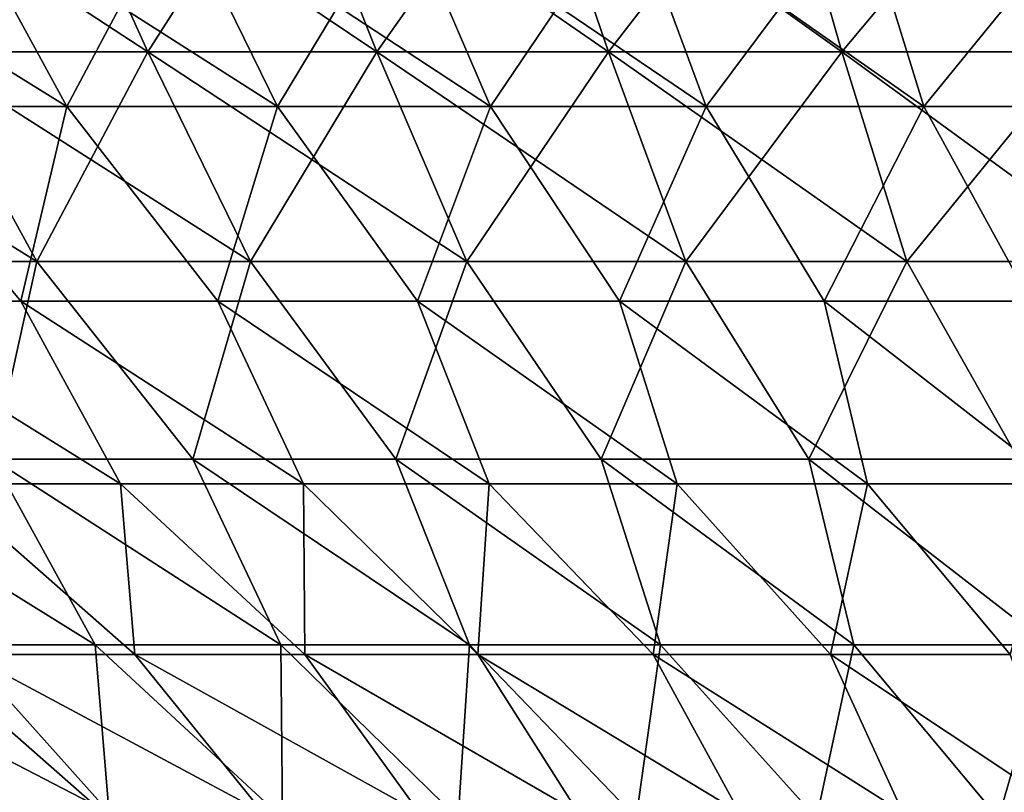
# Model space of a CAD drawing. Header units: millimetres. Extents: x -125 to 125, y 3898 to 4025.
# Tile 73 of 256: x -23 to -12, y 3912 to 3921. Entities that reach past the tile are written whole.
import ezdxf

# ---------------------------------------------------------------- set-up
doc = ezdxf.new("R2010")
doc.units = ezdxf.units.MM
doc.header["$LTSCALE"] = 2.2935
for name, color, linetype in [('2', 7, 'CONTINUOUS'), ('3', 7, 'CONTINUOUS'), ('4', 7, 'CONTINUOUS'), ('5', 7, 'CONTINUOUS')]:
    doc.layers.add(name, color=color, linetype=linetype)

msp = doc.modelspace()

# ---------------------------------------------------------------- linework, layer by layer
at = {"layer": '2', "color": 36, "linetype": 'Continuous', "true_color": 0x833d1e}
for points in [[(-23.742, 3920.502, 64.355), (-21.197, 3920.502, 65.237), (-25.005, 3922.992, 67.78), (-23.742, 3920.502, 64.355)], [(-25.005, 3922.992, 67.78), (-21.197, 3920.502, 65.237), (-22.325, 3922.992, 68.709), (-25.005, 3922.992, 67.78)], [(-21.197, 3920.502, 65.237), (-18.619, 3920.502, 66.019), (-22.325, 3922.992, 68.709), (-21.197, 3920.502, 65.237)], [(-22.325, 3922.992, 68.709), (-18.619, 3920.502, 66.019), (-19.61, 3922.992, 69.533), (-22.325, 3922.992, 68.709)], [(-18.619, 3920.502, 66.019), (-16.013, 3920.502, 66.699), (-19.61, 3922.992, 69.533), (-18.619, 3920.502, 66.019)], [(-19.61, 3922.992, 69.533), (-16.013, 3920.502, 66.699), (-16.865, 3922.992, 70.249), (-19.61, 3922.992, 69.533)], [(-16.013, 3920.502, 66.699), (-13.382, 3920.502, 67.276), (-16.865, 3922.992, 70.249), (-16.013, 3920.502, 66.699)], [(-16.865, 3922.992, 70.249), (-13.382, 3920.502, 67.276), (-14.094, 3922.992, 70.857), (-16.865, 3922.992, 70.249)], [(-13.382, 3920.502, 67.276), (-10.731, 3920.502, 67.75), (-14.094, 3922.992, 70.857), (-13.382, 3920.502, 67.276)], [(-14.094, 3922.992, 70.857), (-10.731, 3920.502, 67.75), (-11.302, 3922.992, 71.356), (-14.094, 3922.992, 70.857)], [(-24.82, 3918.143, 59.921), (-22.448, 3918.143, 60.849), (-26.25, 3920.502, 63.373), (-24.82, 3918.143, 59.921)], [(-26.25, 3920.502, 63.373), (-22.448, 3918.143, 60.849), (-23.742, 3920.502, 64.355), (-26.25, 3920.502, 63.373)], [(-22.448, 3918.143, 60.849), (-20.042, 3918.143, 61.683), (-23.742, 3920.502, 64.355), (-22.448, 3918.143, 60.849)], [(-23.742, 3920.502, 64.355), (-20.042, 3918.143, 61.683), (-21.197, 3920.502, 65.237), (-23.742, 3920.502, 64.355)], [(-20.042, 3918.143, 61.683), (-17.605, 3918.143, 62.423), (-21.197, 3920.502, 65.237), (-20.042, 3918.143, 61.683)], [(-21.197, 3920.502, 65.237), (-17.605, 3918.143, 62.423), (-18.619, 3920.502, 66.019), (-21.197, 3920.502, 65.237)], [(-17.605, 3918.143, 62.423), (-15.141, 3918.143, 63.066), (-18.619, 3920.502, 66.019), (-17.605, 3918.143, 62.423)], [(-18.619, 3920.502, 66.019), (-15.141, 3918.143, 63.066), (-16.013, 3920.502, 66.699), (-18.619, 3920.502, 66.019)], [(-15.141, 3918.143, 63.066), (-12.653, 3918.143, 63.611), (-16.013, 3920.502, 66.699), (-15.141, 3918.143, 63.066)], [(-16.013, 3920.502, 66.699), (-12.653, 3918.143, 63.611), (-13.382, 3920.502, 67.276), (-16.013, 3920.502, 66.699)], [(-12.653, 3918.143, 63.611), (-10.146, 3918.143, 64.059), (-13.382, 3920.502, 67.276), (-12.653, 3918.143, 63.611)], [(-13.382, 3920.502, 67.276), (-10.146, 3918.143, 64.059), (-10.731, 3920.502, 67.75), (-13.382, 3920.502, 67.276)], [(-24.82, 3918.143, 59.921), (-22.944, 3915.917, 56.564), (-22.448, 3918.143, 60.849), (-24.82, 3918.143, 59.921)], [(-22.944, 3915.917, 56.564), (-20.691, 3915.917, 57.426), (-22.448, 3918.143, 60.849), (-22.944, 3915.917, 56.564)], [(-22.448, 3918.143, 60.849), (-20.691, 3915.917, 57.426), (-20.042, 3918.143, 61.683), (-22.448, 3918.143, 60.849)], [(-20.691, 3915.917, 57.426), (-18.407, 3915.917, 58.199), (-20.042, 3918.143, 61.683), (-20.691, 3915.917, 57.426)], [(-20.042, 3918.143, 61.683), (-18.407, 3915.917, 58.199), (-17.605, 3918.143, 62.423), (-20.042, 3918.143, 61.683)], [(-18.407, 3915.917, 58.199), (-16.093, 3915.917, 58.88), (-17.605, 3918.143, 62.423), (-18.407, 3915.917, 58.199)], [(-17.605, 3918.143, 62.423), (-16.093, 3915.917, 58.88), (-15.141, 3918.143, 63.066), (-17.605, 3918.143, 62.423)], [(-16.093, 3915.917, 58.88), (-13.755, 3915.917, 59.47), (-15.141, 3918.143, 63.066), (-16.093, 3915.917, 58.88)], [(-15.141, 3918.143, 63.066), (-13.755, 3915.917, 59.47), (-12.653, 3918.143, 63.611), (-15.141, 3918.143, 63.066)], [(-13.755, 3915.917, 59.47), (-11.394, 3915.917, 59.967), (-12.653, 3918.143, 63.611), (-13.755, 3915.917, 59.47)], [(-12.653, 3918.143, 63.611), (-11.394, 3915.917, 59.967), (-10.146, 3918.143, 64.059), (-12.653, 3918.143, 63.611)], [(-23.853, 3913.827, 51.93), (-21.793, 3913.827, 52.827), (-25.16, 3915.917, 55.613), (-23.853, 3913.827, 51.93)], [(-25.16, 3915.917, 55.613), (-21.793, 3913.827, 52.827), (-22.944, 3915.917, 56.564), (-25.16, 3915.917, 55.613)], [(-21.793, 3913.827, 52.827), (-19.7, 3913.827, 53.643), (-22.944, 3915.917, 56.564), (-21.793, 3913.827, 52.827)], [(-22.944, 3915.917, 56.564), (-19.7, 3913.827, 53.643), (-20.691, 3915.917, 57.426), (-22.944, 3915.917, 56.564)], [(-19.7, 3913.827, 53.643), (-17.576, 3913.827, 54.376), (-20.691, 3915.917, 57.426), (-19.7, 3913.827, 53.643)], [(-20.691, 3915.917, 57.426), (-17.576, 3913.827, 54.376), (-18.407, 3915.917, 58.199), (-20.691, 3915.917, 57.426)], [(-17.576, 3913.827, 54.376), (-15.425, 3913.827, 55.025), (-18.407, 3915.917, 58.199), (-17.576, 3913.827, 54.376)], [(-18.407, 3915.917, 58.199), (-15.425, 3913.827, 55.025), (-16.093, 3915.917, 58.88), (-18.407, 3915.917, 58.199)], [(-15.425, 3913.827, 55.025), (-13.25, 3913.827, 55.588), (-16.093, 3915.917, 58.88), (-15.425, 3913.827, 55.025)], [(-16.093, 3915.917, 58.88), (-13.25, 3913.827, 55.588), (-13.755, 3915.917, 59.47), (-16.093, 3915.917, 58.88)], [(-13.25, 3913.827, 55.588), (-11.055, 3913.827, 56.066), (-13.755, 3915.917, 59.47), (-13.25, 3913.827, 55.588)], [(-13.755, 3915.917, 59.47), (-11.055, 3913.827, 56.066), (-11.394, 3915.917, 59.967), (-13.755, 3915.917, 59.47)], [(-21.793, 3913.827, 52.827), (-23.853, 3913.827, 51.93), (-21.63, 3911.877, 48.583), (-21.793, 3913.827, 52.827)], [(-21.63, 3911.877, 48.583), (-23.853, 3913.827, 51.93), (-23.542, 3911.877, 47.686), (-21.63, 3911.877, 48.583)], [(-19.7, 3913.827, 53.643), (-21.793, 3913.827, 52.827), (-19.683, 3911.877, 49.404), (-19.7, 3913.827, 53.643)], [(-19.683, 3911.877, 49.404), (-21.793, 3913.827, 52.827), (-21.63, 3911.877, 48.583), (-19.683, 3911.877, 49.404)], [(-17.576, 3913.827, 54.376), (-19.7, 3913.827, 53.643), (-17.706, 3911.877, 50.146), (-17.576, 3913.827, 54.376)], [(-17.706, 3911.877, 50.146), (-19.7, 3913.827, 53.643), (-19.683, 3911.877, 49.404), (-17.706, 3911.877, 50.146)], [(-15.7, 3911.877, 50.81), (-17.576, 3913.827, 54.376), (-17.706, 3911.877, 50.146), (-15.7, 3911.877, 50.81)], [(-15.425, 3913.827, 55.025), (-17.576, 3913.827, 54.376), (-15.7, 3911.877, 50.81), (-15.425, 3913.827, 55.025)], [(-13.67, 3911.877, 51.393), (-15.425, 3913.827, 55.025), (-15.7, 3911.877, 50.81), (-13.67, 3911.877, 51.393)], [(-13.25, 3913.827, 55.588), (-15.425, 3913.827, 55.025), (-13.67, 3911.877, 51.393), (-13.25, 3913.827, 55.588)], [(-11.619, 3911.877, 51.896), (-13.25, 3913.827, 55.588), (-13.67, 3911.877, 51.393), (-11.619, 3911.877, 51.896)], [(-11.055, 3913.827, 56.066), (-13.25, 3913.827, 55.588), (-11.619, 3911.877, 51.896), (-11.055, 3913.827, 56.066)], [(-9.549, 3911.877, 52.316), (-11.055, 3913.827, 56.066), (-11.619, 3911.877, 51.896), (-9.549, 3911.877, 52.316)]]:
    msp.add_3dface(points, dxfattribs=at)
at = {"layer": '3', "color": 36, "linetype": 'Continuous', "true_color": 0x833d1e}
for points in [[(-22.325, 3922.992, -68.709), (-23.742, 3920.502, -64.355), (-25.005, 3922.992, -67.78), (-22.325, 3922.992, -68.709)], [(-21.197, 3920.502, -65.237), (-23.742, 3920.502, -64.355), (-22.325, 3922.992, -68.709), (-21.197, 3920.502, -65.237)], [(-19.61, 3922.992, -69.533), (-21.197, 3920.502, -65.237), (-22.325, 3922.992, -68.709), (-19.61, 3922.992, -69.533)], [(-18.619, 3920.502, -66.019), (-21.197, 3920.502, -65.237), (-19.61, 3922.992, -69.533), (-18.619, 3920.502, -66.019)], [(-16.865, 3922.992, -70.249), (-18.619, 3920.502, -66.019), (-19.61, 3922.992, -69.533), (-16.865, 3922.992, -70.249)], [(-16.013, 3920.502, -66.699), (-18.619, 3920.502, -66.019), (-16.865, 3922.992, -70.249), (-16.013, 3920.502, -66.699)], [(-14.094, 3922.992, -70.857), (-16.013, 3920.502, -66.699), (-16.865, 3922.992, -70.249), (-14.094, 3922.992, -70.857)], [(-13.382, 3920.502, -67.276), (-16.013, 3920.502, -66.699), (-14.094, 3922.992, -70.857), (-13.382, 3920.502, -67.276)], [(-11.302, 3922.992, -71.356), (-13.382, 3920.502, -67.276), (-14.094, 3922.992, -70.857), (-11.302, 3922.992, -71.356)], [(-10.731, 3920.502, -67.75), (-13.382, 3920.502, -67.276), (-11.302, 3922.992, -71.356), (-10.731, 3920.502, -67.75)], [(-22.448, 3918.143, -60.849), (-24.82, 3918.143, -59.921), (-23.742, 3920.502, -64.355), (-22.448, 3918.143, -60.849)], [(-21.197, 3920.502, -65.237), (-22.448, 3918.143, -60.849), (-23.742, 3920.502, -64.355), (-21.197, 3920.502, -65.237)], [(-20.042, 3918.143, -61.683), (-22.448, 3918.143, -60.849), (-21.197, 3920.502, -65.237), (-20.042, 3918.143, -61.683)], [(-18.619, 3920.502, -66.019), (-20.042, 3918.143, -61.683), (-21.197, 3920.502, -65.237), (-18.619, 3920.502, -66.019)], [(-17.605, 3918.143, -62.423), (-20.042, 3918.143, -61.683), (-18.619, 3920.502, -66.019), (-17.605, 3918.143, -62.423)], [(-16.013, 3920.502, -66.699), (-17.605, 3918.143, -62.423), (-18.619, 3920.502, -66.019), (-16.013, 3920.502, -66.699)], [(-15.141, 3918.143, -63.066), (-17.605, 3918.143, -62.423), (-16.013, 3920.502, -66.699), (-15.141, 3918.143, -63.066)], [(-13.382, 3920.502, -67.276), (-15.141, 3918.143, -63.066), (-16.013, 3920.502, -66.699), (-13.382, 3920.502, -67.276)], [(-12.653, 3918.143, -63.611), (-15.141, 3918.143, -63.066), (-13.382, 3920.502, -67.276), (-12.653, 3918.143, -63.611)], [(-10.731, 3920.502, -67.75), (-12.653, 3918.143, -63.611), (-13.382, 3920.502, -67.276), (-10.731, 3920.502, -67.75)], [(-10.146, 3918.143, -64.059), (-12.653, 3918.143, -63.611), (-10.731, 3920.502, -67.75), (-10.146, 3918.143, -64.059)], [(-24.82, 3918.143, -59.921), (-22.448, 3918.143, -60.849), (-22.944, 3915.917, -56.564), (-24.82, 3918.143, -59.921)], [(-22.944, 3915.917, -56.564), (-22.448, 3918.143, -60.849), (-20.691, 3915.917, -57.426), (-22.944, 3915.917, -56.564)], [(-22.448, 3918.143, -60.849), (-20.042, 3918.143, -61.683), (-20.691, 3915.917, -57.426), (-22.448, 3918.143, -60.849)], [(-20.691, 3915.917, -57.426), (-20.042, 3918.143, -61.683), (-18.407, 3915.917, -58.199), (-20.691, 3915.917, -57.426)], [(-20.042, 3918.143, -61.683), (-17.605, 3918.143, -62.423), (-18.407, 3915.917, -58.199), (-20.042, 3918.143, -61.683)], [(-18.407, 3915.917, -58.199), (-17.605, 3918.143, -62.423), (-16.093, 3915.917, -58.88), (-18.407, 3915.917, -58.199)], [(-17.605, 3918.143, -62.423), (-15.141, 3918.143, -63.066), (-16.093, 3915.917, -58.88), (-17.605, 3918.143, -62.423)], [(-16.093, 3915.917, -58.88), (-15.141, 3918.143, -63.066), (-13.755, 3915.917, -59.47), (-16.093, 3915.917, -58.88)], [(-15.141, 3918.143, -63.066), (-12.653, 3918.143, -63.611), (-13.755, 3915.917, -59.47), (-15.141, 3918.143, -63.066)], [(-13.755, 3915.917, -59.47), (-12.653, 3918.143, -63.611), (-11.394, 3915.917, -59.967), (-13.755, 3915.917, -59.47)], [(-12.653, 3918.143, -63.611), (-10.146, 3918.143, -64.059), (-11.394, 3915.917, -59.967), (-12.653, 3918.143, -63.611)], [(-25.16, 3915.917, -55.613), (-22.944, 3915.917, -56.564), (-21.793, 3913.827, -52.827), (-25.16, 3915.917, -55.613)], [(-23.853, 3913.827, -51.93), (-25.16, 3915.917, -55.613), (-21.793, 3913.827, -52.827), (-23.853, 3913.827, -51.93)], [(-22.944, 3915.917, -56.564), (-20.691, 3915.917, -57.426), (-19.7, 3913.827, -53.643), (-22.944, 3915.917, -56.564)], [(-21.793, 3913.827, -52.827), (-22.944, 3915.917, -56.564), (-19.7, 3913.827, -53.643), (-21.793, 3913.827, -52.827)], [(-20.691, 3915.917, -57.426), (-18.407, 3915.917, -58.199), (-17.576, 3913.827, -54.376), (-20.691, 3915.917, -57.426)], [(-19.7, 3913.827, -53.643), (-20.691, 3915.917, -57.426), (-17.576, 3913.827, -54.376), (-19.7, 3913.827, -53.643)], [(-18.407, 3915.917, -58.199), (-16.093, 3915.917, -58.88), (-15.425, 3913.827, -55.025), (-18.407, 3915.917, -58.199)], [(-17.576, 3913.827, -54.376), (-18.407, 3915.917, -58.199), (-15.425, 3913.827, -55.025), (-17.576, 3913.827, -54.376)], [(-16.093, 3915.917, -58.88), (-13.755, 3915.917, -59.47), (-13.25, 3913.827, -55.588), (-16.093, 3915.917, -58.88)], [(-15.425, 3913.827, -55.025), (-16.093, 3915.917, -58.88), (-13.25, 3913.827, -55.588), (-15.425, 3913.827, -55.025)], [(-13.755, 3915.917, -59.47), (-11.394, 3915.917, -59.967), (-11.055, 3913.827, -56.066), (-13.755, 3915.917, -59.47)], [(-13.25, 3913.827, -55.588), (-13.755, 3915.917, -59.47), (-11.055, 3913.827, -56.066), (-13.25, 3913.827, -55.588)], [(-23.853, 3913.827, -51.93), (-21.793, 3913.827, -52.827), (-21.63, 3911.877, -48.583), (-23.853, 3913.827, -51.93)], [(-23.853, 3913.827, -51.93), (-21.63, 3911.877, -48.583), (-23.542, 3911.877, -47.686), (-23.853, 3913.827, -51.93)], [(-21.793, 3913.827, -52.827), (-19.7, 3913.827, -53.643), (-19.683, 3911.877, -49.404), (-21.793, 3913.827, -52.827)], [(-21.793, 3913.827, -52.827), (-19.683, 3911.877, -49.404), (-21.63, 3911.877, -48.583), (-21.793, 3913.827, -52.827)], [(-19.7, 3913.827, -53.643), (-17.576, 3913.827, -54.376), (-17.706, 3911.877, -50.146), (-19.7, 3913.827, -53.643)], [(-19.7, 3913.827, -53.643), (-17.706, 3911.877, -50.146), (-19.683, 3911.877, -49.404), (-19.7, 3913.827, -53.643)], [(-17.576, 3913.827, -54.376), (-15.7, 3911.877, -50.81), (-17.706, 3911.877, -50.146), (-17.576, 3913.827, -54.376)], [(-17.576, 3913.827, -54.376), (-15.425, 3913.827, -55.025), (-15.7, 3911.877, -50.81), (-17.576, 3913.827, -54.376)], [(-15.425, 3913.827, -55.025), (-13.67, 3911.877, -51.393), (-15.7, 3911.877, -50.81), (-15.425, 3913.827, -55.025)], [(-15.425, 3913.827, -55.025), (-13.25, 3913.827, -55.588), (-13.67, 3911.877, -51.393), (-15.425, 3913.827, -55.025)], [(-13.25, 3913.827, -55.588), (-11.619, 3911.877, -51.896), (-13.67, 3911.877, -51.393), (-13.25, 3913.827, -55.588)], [(-13.25, 3913.827, -55.588), (-11.055, 3913.827, -56.066), (-11.619, 3911.877, -51.896), (-13.25, 3913.827, -55.588)], [(-11.055, 3913.827, -56.066), (-9.549, 3911.877, -52.316), (-11.619, 3911.877, -51.896), (-11.055, 3913.827, -56.066)]]:
    msp.add_3dface(points, dxfattribs=at)
at = {"layer": '4', "color": 36, "linetype": 'Continuous', "true_color": 0x833d1e}
for points in [[(-24.446, 3919.889, -59.017), (-22.11, 3919.889, -59.932), (-25.852, 3922.211, -62.411), (-24.446, 3919.889, -59.017)], [(-25.852, 3922.211, -62.411), (-22.11, 3919.889, -59.932), (-23.381, 3922.211, -63.378), (-25.852, 3922.211, -62.411)], [(-22.11, 3919.889, -59.932), (-19.74, 3919.889, -60.754), (-23.381, 3922.211, -63.378), (-22.11, 3919.889, -59.932)], [(-23.381, 3922.211, -63.378), (-19.74, 3919.889, -60.754), (-20.875, 3922.211, -64.247), (-23.381, 3922.211, -63.378)], [(-19.74, 3919.889, -60.754), (-17.34, 3919.889, -61.482), (-20.875, 3922.211, -64.247), (-19.74, 3919.889, -60.754)], [(-20.875, 3922.211, -64.247), (-17.34, 3919.889, -61.482), (-18.337, 3922.211, -65.017), (-20.875, 3922.211, -64.247)], [(-17.34, 3919.889, -61.482), (-14.913, 3919.889, -62.115), (-18.337, 3922.211, -65.017), (-17.34, 3919.889, -61.482)], [(-18.337, 3922.211, -65.017), (-14.913, 3919.889, -62.115), (-15.77, 3922.211, -65.687), (-18.337, 3922.211, -65.017)], [(-14.913, 3919.889, -62.115), (-12.462, 3919.889, -62.653), (-15.77, 3922.211, -65.687), (-14.913, 3919.889, -62.115)], [(-15.77, 3922.211, -65.687), (-12.462, 3919.889, -62.653), (-13.179, 3922.211, -66.256), (-15.77, 3922.211, -65.687)], [(-12.462, 3919.889, -62.653), (-9.993, 3919.889, -63.094), (-13.179, 3922.211, -66.256), (-12.462, 3919.889, -62.653)], [(-13.179, 3922.211, -66.256), (-9.993, 3919.889, -63.094), (-10.568, 3922.211, -66.722), (-13.179, 3922.211, -66.256)], [(-24.812, 3917.698, -54.769), (-22.63, 3917.698, -55.706), (-24.446, 3919.889, -59.017), (-24.812, 3917.698, -54.769)], [(-24.446, 3919.889, -59.017), (-22.63, 3917.698, -55.706), (-22.11, 3919.889, -59.932), (-24.446, 3919.889, -59.017)], [(-22.63, 3917.698, -55.706), (-20.412, 3917.698, -56.556), (-22.11, 3919.889, -59.932), (-22.63, 3917.698, -55.706)], [(-22.11, 3919.889, -59.932), (-20.412, 3917.698, -56.556), (-19.74, 3919.889, -60.754), (-22.11, 3919.889, -59.932)], [(-20.412, 3917.698, -56.556), (-18.163, 3917.698, -57.318), (-19.74, 3919.889, -60.754), (-20.412, 3917.698, -56.556)], [(-19.74, 3919.889, -60.754), (-18.163, 3917.698, -57.318), (-17.34, 3919.889, -61.482), (-19.74, 3919.889, -60.754)], [(-18.163, 3917.698, -57.318), (-15.886, 3917.698, -57.99), (-17.34, 3919.889, -61.482), (-18.163, 3917.698, -57.318)], [(-17.34, 3919.889, -61.482), (-15.886, 3917.698, -57.99), (-14.913, 3919.889, -62.115), (-17.34, 3919.889, -61.482)], [(-15.886, 3917.698, -57.99), (-13.584, 3917.698, -58.572), (-14.913, 3919.889, -62.115), (-15.886, 3917.698, -57.99)], [(-14.913, 3919.889, -62.115), (-13.584, 3917.698, -58.572), (-12.462, 3919.889, -62.653), (-14.913, 3919.889, -62.115)], [(-13.584, 3917.698, -58.572), (-11.26, 3917.698, -59.063), (-12.462, 3919.889, -62.653), (-13.584, 3917.698, -58.572)], [(-12.462, 3919.889, -62.653), (-11.26, 3917.698, -59.063), (-9.993, 3919.889, -63.094), (-12.462, 3919.889, -62.653)], [(-23.532, 3915.641, -51.144), (-21.505, 3915.641, -52.029), (-24.812, 3917.698, -54.769), (-23.532, 3915.641, -51.144)], [(-24.812, 3917.698, -54.769), (-21.505, 3915.641, -52.029), (-22.63, 3917.698, -55.706), (-24.812, 3917.698, -54.769)], [(-21.505, 3915.641, -52.029), (-19.445, 3915.641, -52.834), (-22.63, 3917.698, -55.706), (-21.505, 3915.641, -52.029)], [(-22.63, 3917.698, -55.706), (-19.445, 3915.641, -52.834), (-20.412, 3917.698, -56.556), (-22.63, 3917.698, -55.706)], [(-19.445, 3915.641, -52.834), (-17.354, 3915.641, -53.557), (-20.412, 3917.698, -56.556), (-19.445, 3915.641, -52.834)], [(-20.412, 3917.698, -56.556), (-17.354, 3915.641, -53.557), (-18.163, 3917.698, -57.318), (-20.412, 3917.698, -56.556)], [(-17.354, 3915.641, -53.557), (-15.237, 3915.641, -54.197), (-18.163, 3917.698, -57.318), (-17.354, 3915.641, -53.557)], [(-18.163, 3917.698, -57.318), (-15.237, 3915.641, -54.197), (-15.886, 3917.698, -57.99), (-18.163, 3917.698, -57.318)], [(-15.237, 3915.641, -54.197), (-13.096, 3915.641, -54.754), (-15.886, 3917.698, -57.99), (-15.237, 3915.641, -54.197)], [(-15.886, 3917.698, -57.99), (-13.096, 3915.641, -54.754), (-13.584, 3917.698, -58.572), (-15.886, 3917.698, -57.99)], [(-13.096, 3915.641, -54.754), (-10.935, 3915.641, -55.226), (-13.584, 3917.698, -58.572), (-13.096, 3915.641, -54.754)], [(-13.584, 3917.698, -58.572), (-10.935, 3915.641, -55.226), (-11.26, 3917.698, -59.063), (-13.584, 3917.698, -58.572)], [(-21.505, 3915.641, -52.029), (-23.532, 3915.641, -51.144), (-21.346, 3913.72, -47.855), (-21.505, 3915.641, -52.029)], [(-21.346, 3913.72, -47.855), (-23.532, 3915.641, -51.144), (-23.228, 3913.72, -46.97), (-21.346, 3913.72, -47.855)], [(-19.445, 3915.641, -52.834), (-21.505, 3915.641, -52.029), (-19.429, 3913.72, -48.664), (-19.445, 3915.641, -52.834)], [(-19.429, 3913.72, -48.664), (-21.505, 3915.641, -52.029), (-21.346, 3913.72, -47.855), (-19.429, 3913.72, -48.664)], [(-17.354, 3915.641, -53.557), (-19.445, 3915.641, -52.834), (-17.483, 3913.72, -49.397), (-17.354, 3915.641, -53.557)], [(-17.483, 3913.72, -49.397), (-19.445, 3915.641, -52.834), (-19.429, 3913.72, -48.664), (-17.483, 3913.72, -49.397)], [(-15.509, 3913.72, -50.052), (-17.354, 3915.641, -53.557), (-17.483, 3913.72, -49.397), (-15.509, 3913.72, -50.052)], [(-15.237, 3915.641, -54.197), (-17.354, 3915.641, -53.557), (-15.509, 3913.72, -50.052), (-15.237, 3915.641, -54.197)], [(-13.51, 3913.72, -50.628), (-15.237, 3915.641, -54.197), (-15.509, 3913.72, -50.052), (-13.51, 3913.72, -50.628)], [(-13.096, 3915.641, -54.754), (-15.237, 3915.641, -54.197), (-13.51, 3913.72, -50.628), (-13.096, 3915.641, -54.754)], [(-11.49, 3913.72, -51.124), (-13.096, 3915.641, -54.754), (-13.51, 3913.72, -50.628), (-11.49, 3913.72, -51.124)], [(-10.935, 3915.641, -55.226), (-13.096, 3915.641, -54.754), (-11.49, 3913.72, -51.124), (-10.935, 3915.641, -55.226)], [(-23.228, 3913.72, -46.97), (-25.074, 3913.72, -46.011), (-21.635, 3911.938, -43.335), (-23.228, 3913.72, -46.97)], [(-21.635, 3911.938, -43.335), (-25.074, 3913.72, -46.011), (-23.332, 3911.938, -42.445), (-21.635, 3911.938, -43.335)], [(-21.346, 3913.72, -47.855), (-23.228, 3913.72, -46.97), (-19.904, 3911.938, -44.157), (-21.346, 3913.72, -47.855)], [(-19.904, 3911.938, -44.157), (-23.228, 3913.72, -46.97), (-21.635, 3911.938, -43.335), (-19.904, 3911.938, -44.157)], [(-19.429, 3913.72, -48.664), (-21.346, 3913.72, -47.855), (-18.142, 3911.938, -44.91), (-19.429, 3913.72, -48.664)], [(-18.142, 3911.938, -44.91), (-21.346, 3913.72, -47.855), (-19.904, 3911.938, -44.157), (-18.142, 3911.938, -44.91)], [(-17.483, 3913.72, -49.397), (-19.429, 3913.72, -48.664), (-16.352, 3911.938, -45.592), (-17.483, 3913.72, -49.397)], [(-16.352, 3911.938, -45.592), (-19.429, 3913.72, -48.664), (-18.142, 3911.938, -44.91), (-16.352, 3911.938, -45.592)], [(-15.509, 3913.72, -50.052), (-17.483, 3913.72, -49.397), (-14.536, 3911.938, -46.203), (-15.509, 3913.72, -50.052)], [(-14.536, 3911.938, -46.203), (-17.483, 3913.72, -49.397), (-16.352, 3911.938, -45.592), (-14.536, 3911.938, -46.203)], [(-13.51, 3913.72, -50.628), (-15.509, 3913.72, -50.052), (-12.697, 3911.938, -46.742), (-13.51, 3913.72, -50.628)], [(-12.697, 3911.938, -46.742), (-15.509, 3913.72, -50.052), (-14.536, 3911.938, -46.203), (-12.697, 3911.938, -46.742)], [(-11.49, 3913.72, -51.124), (-13.51, 3913.72, -50.628), (-10.838, 3911.938, -47.207), (-11.49, 3913.72, -51.124)], [(-10.838, 3911.938, -47.207), (-13.51, 3913.72, -50.628), (-12.697, 3911.938, -46.742), (-10.838, 3911.938, -47.207)]]:
    msp.add_3dface(points, dxfattribs=at)
at = {"layer": '5', "color": 36, "linetype": 'Continuous', "true_color": 0x833d1e}
for points in [[(-22.11, 3919.889, 59.932), (-24.446, 3919.889, 59.017), (-23.381, 3922.211, 63.378), (-22.11, 3919.889, 59.932)], [(-20.875, 3922.211, 64.247), (-22.11, 3919.889, 59.932), (-23.381, 3922.211, 63.378), (-20.875, 3922.211, 64.247)], [(-19.74, 3919.889, 60.754), (-22.11, 3919.889, 59.932), (-20.875, 3922.211, 64.247), (-19.74, 3919.889, 60.754)], [(-18.337, 3922.211, 65.017), (-19.74, 3919.889, 60.754), (-20.875, 3922.211, 64.247), (-18.337, 3922.211, 65.017)], [(-17.34, 3919.889, 61.482), (-19.74, 3919.889, 60.754), (-18.337, 3922.211, 65.017), (-17.34, 3919.889, 61.482)], [(-15.77, 3922.211, 65.687), (-17.34, 3919.889, 61.482), (-18.337, 3922.211, 65.017), (-15.77, 3922.211, 65.687)], [(-14.913, 3919.889, 62.115), (-17.34, 3919.889, 61.482), (-15.77, 3922.211, 65.687), (-14.913, 3919.889, 62.115)], [(-13.179, 3922.211, 66.256), (-14.913, 3919.889, 62.115), (-15.77, 3922.211, 65.687), (-13.179, 3922.211, 66.256)], [(-12.462, 3919.889, 62.653), (-14.913, 3919.889, 62.115), (-13.179, 3922.211, 66.256), (-12.462, 3919.889, 62.653)], [(-10.568, 3922.211, 66.722), (-12.462, 3919.889, 62.653), (-13.179, 3922.211, 66.256), (-10.568, 3922.211, 66.722)], [(-9.993, 3919.889, 63.094), (-12.462, 3919.889, 62.653), (-10.568, 3922.211, 66.722), (-9.993, 3919.889, 63.094)], [(-24.812, 3917.698, 54.769), (-24.446, 3919.889, 59.017), (-22.63, 3917.698, 55.706), (-24.812, 3917.698, 54.769)], [(-24.446, 3919.889, 59.017), (-22.11, 3919.889, 59.932), (-22.63, 3917.698, 55.706), (-24.446, 3919.889, 59.017)], [(-22.63, 3917.698, 55.706), (-22.11, 3919.889, 59.932), (-20.412, 3917.698, 56.556), (-22.63, 3917.698, 55.706)], [(-22.11, 3919.889, 59.932), (-19.74, 3919.889, 60.754), (-20.412, 3917.698, 56.556), (-22.11, 3919.889, 59.932)], [(-20.412, 3917.698, 56.556), (-19.74, 3919.889, 60.754), (-18.163, 3917.698, 57.318), (-20.412, 3917.698, 56.556)], [(-19.74, 3919.889, 60.754), (-17.34, 3919.889, 61.482), (-18.163, 3917.698, 57.318), (-19.74, 3919.889, 60.754)], [(-18.163, 3917.698, 57.318), (-17.34, 3919.889, 61.482), (-15.886, 3917.698, 57.99), (-18.163, 3917.698, 57.318)], [(-17.34, 3919.889, 61.482), (-14.913, 3919.889, 62.115), (-15.886, 3917.698, 57.99), (-17.34, 3919.889, 61.482)], [(-15.886, 3917.698, 57.99), (-14.913, 3919.889, 62.115), (-13.584, 3917.698, 58.572), (-15.886, 3917.698, 57.99)], [(-14.913, 3919.889, 62.115), (-12.462, 3919.889, 62.653), (-13.584, 3917.698, 58.572), (-14.913, 3919.889, 62.115)], [(-13.584, 3917.698, 58.572), (-12.462, 3919.889, 62.653), (-11.26, 3917.698, 59.063), (-13.584, 3917.698, 58.572)], [(-12.462, 3919.889, 62.653), (-9.993, 3919.889, 63.094), (-11.26, 3917.698, 59.063), (-12.462, 3919.889, 62.653)], [(-24.812, 3917.698, 54.769), (-22.63, 3917.698, 55.706), (-21.505, 3915.641, 52.029), (-24.812, 3917.698, 54.769)], [(-23.532, 3915.641, 51.144), (-24.812, 3917.698, 54.769), (-21.505, 3915.641, 52.029), (-23.532, 3915.641, 51.144)], [(-22.63, 3917.698, 55.706), (-20.412, 3917.698, 56.556), (-19.445, 3915.641, 52.834), (-22.63, 3917.698, 55.706)], [(-21.505, 3915.641, 52.029), (-22.63, 3917.698, 55.706), (-19.445, 3915.641, 52.834), (-21.505, 3915.641, 52.029)], [(-20.412, 3917.698, 56.556), (-18.163, 3917.698, 57.318), (-17.354, 3915.641, 53.557), (-20.412, 3917.698, 56.556)], [(-19.445, 3915.641, 52.834), (-20.412, 3917.698, 56.556), (-17.354, 3915.641, 53.557), (-19.445, 3915.641, 52.834)], [(-18.163, 3917.698, 57.318), (-15.886, 3917.698, 57.99), (-15.237, 3915.641, 54.197), (-18.163, 3917.698, 57.318)], [(-17.354, 3915.641, 53.557), (-18.163, 3917.698, 57.318), (-15.237, 3915.641, 54.197), (-17.354, 3915.641, 53.557)], [(-15.886, 3917.698, 57.99), (-13.584, 3917.698, 58.572), (-13.096, 3915.641, 54.754), (-15.886, 3917.698, 57.99)], [(-15.237, 3915.641, 54.197), (-15.886, 3917.698, 57.99), (-13.096, 3915.641, 54.754), (-15.237, 3915.641, 54.197)], [(-13.584, 3917.698, 58.572), (-11.26, 3917.698, 59.063), (-10.935, 3915.641, 55.226), (-13.584, 3917.698, 58.572)], [(-13.096, 3915.641, 54.754), (-13.584, 3917.698, 58.572), (-10.935, 3915.641, 55.226), (-13.096, 3915.641, 54.754)], [(-23.532, 3915.641, 51.144), (-21.505, 3915.641, 52.029), (-21.346, 3913.72, 47.855), (-23.532, 3915.641, 51.144)], [(-23.532, 3915.641, 51.144), (-21.346, 3913.72, 47.855), (-23.228, 3913.72, 46.97), (-23.532, 3915.641, 51.144)], [(-21.505, 3915.641, 52.029), (-19.445, 3915.641, 52.834), (-19.429, 3913.72, 48.664), (-21.505, 3915.641, 52.029)], [(-21.505, 3915.641, 52.029), (-19.429, 3913.72, 48.664), (-21.346, 3913.72, 47.855), (-21.505, 3915.641, 52.029)], [(-19.445, 3915.641, 52.834), (-17.354, 3915.641, 53.557), (-17.483, 3913.72, 49.397), (-19.445, 3915.641, 52.834)], [(-19.445, 3915.641, 52.834), (-17.483, 3913.72, 49.397), (-19.429, 3913.72, 48.664), (-19.445, 3915.641, 52.834)], [(-17.354, 3915.641, 53.557), (-15.509, 3913.72, 50.052), (-17.483, 3913.72, 49.397), (-17.354, 3915.641, 53.557)], [(-17.354, 3915.641, 53.557), (-15.237, 3915.641, 54.197), (-15.509, 3913.72, 50.052), (-17.354, 3915.641, 53.557)], [(-15.237, 3915.641, 54.197), (-13.51, 3913.72, 50.628), (-15.509, 3913.72, 50.052), (-15.237, 3915.641, 54.197)], [(-15.237, 3915.641, 54.197), (-13.096, 3915.641, 54.754), (-13.51, 3913.72, 50.628), (-15.237, 3915.641, 54.197)], [(-13.096, 3915.641, 54.754), (-11.49, 3913.72, 51.124), (-13.51, 3913.72, 50.628), (-13.096, 3915.641, 54.754)], [(-13.096, 3915.641, 54.754), (-10.935, 3915.641, 55.226), (-11.49, 3913.72, 51.124), (-13.096, 3915.641, 54.754)], [(-21.635, 3911.938, 43.335), (-23.332, 3911.938, 42.445), (-25.074, 3913.72, 46.011), (-21.635, 3911.938, 43.335)], [(-23.228, 3913.72, 46.97), (-21.635, 3911.938, 43.335), (-25.074, 3913.72, 46.011), (-23.228, 3913.72, 46.97)], [(-19.904, 3911.938, 44.157), (-21.635, 3911.938, 43.335), (-23.228, 3913.72, 46.97), (-19.904, 3911.938, 44.157)], [(-21.346, 3913.72, 47.855), (-19.904, 3911.938, 44.157), (-23.228, 3913.72, 46.97), (-21.346, 3913.72, 47.855)], [(-18.142, 3911.938, 44.91), (-19.904, 3911.938, 44.157), (-21.346, 3913.72, 47.855), (-18.142, 3911.938, 44.91)], [(-19.429, 3913.72, 48.664), (-18.142, 3911.938, 44.91), (-21.346, 3913.72, 47.855), (-19.429, 3913.72, 48.664)], [(-16.352, 3911.938, 45.592), (-18.142, 3911.938, 44.91), (-19.429, 3913.72, 48.664), (-16.352, 3911.938, 45.592)], [(-17.483, 3913.72, 49.397), (-16.352, 3911.938, 45.592), (-19.429, 3913.72, 48.664), (-17.483, 3913.72, 49.397)], [(-14.536, 3911.938, 46.203), (-16.352, 3911.938, 45.592), (-17.483, 3913.72, 49.397), (-14.536, 3911.938, 46.203)], [(-15.509, 3913.72, 50.052), (-14.536, 3911.938, 46.203), (-17.483, 3913.72, 49.397), (-15.509, 3913.72, 50.052)], [(-12.697, 3911.938, 46.742), (-14.536, 3911.938, 46.203), (-15.509, 3913.72, 50.052), (-12.697, 3911.938, 46.742)], [(-13.51, 3913.72, 50.628), (-12.697, 3911.938, 46.742), (-15.509, 3913.72, 50.052), (-13.51, 3913.72, 50.628)], [(-10.838, 3911.938, 47.207), (-12.697, 3911.938, 46.742), (-13.51, 3913.72, 50.628), (-10.838, 3911.938, 47.207)], [(-11.49, 3913.72, 51.124), (-10.838, 3911.938, 47.207), (-13.51, 3913.72, 50.628), (-11.49, 3913.72, 51.124)]]:
    msp.add_3dface(points, dxfattribs=at)

doc.saveas('drawing.dxf')
